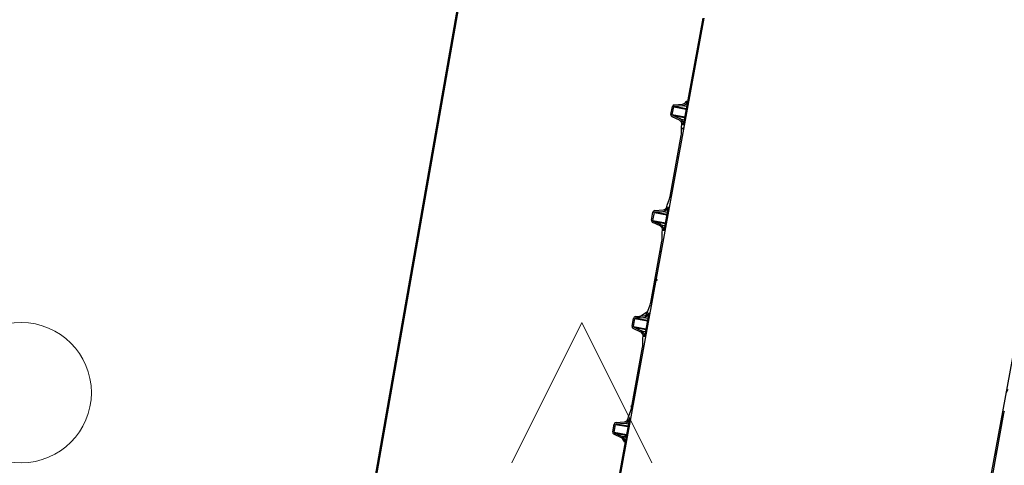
# Model space of a CAD drawing. Header units: metres. Extents: x 7482748 to 7484637, y 5684406 to 5687014.
# Tile 210 of 256: x 7484471.97 to 7484479, y 5686561.52 to 5686564.7. Entities that reach past the tile are written whole.
import ezdxf

# ---------------------------------------------------------------- set-up
doc = ezdxf.new("R2010")
doc.units = ezdxf.units.M
doc.header["$MEASUREMENT"] = 0
for name, color, linetype, lineweight in [('droga', 104, 'Continuous', 25), ('POMIAR', 7, 'Continuous', 0), ('projektowane obiekty', 5, 'Continuous', 35)]:
    doc.layers.add(name, color=color, linetype=linetype, lineweight=lineweight)
doc.layers.add('Oczyszczalnia Szumowo', color=7, linetype='Continuous', lineweight=30, true_color=0x35d926)
pattern_1 = [(61.47369768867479, (7574093.485507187, 5866480.874656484), (-0.2789548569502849, 0.1516259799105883), []), (61.47369768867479, (7574093.700797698, 5866480.93832095), (-0.2789548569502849, 0.1516259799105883), [0.396875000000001, -0.07937500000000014, 0, -0.07937500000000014])]

# ---------------------------------------------------------------- blocks, each defined once
blk = doc.blocks.new('OTZZ')
at = {"color": 0}
for p, q in [((0, 4), (0.5, 5)), ((0.5, 5), (1, 4)), ((4, 0), (4.5, 1)), ((4.5, 1), (5, 0))]:
    blk.add_line(p, q, dxfattribs=at)
for centre in [(4.5, 4.5), (0.5, 0.5)]:
    blk.add_circle(centre, 0.5, dxfattribs=at)
blk = doc.blocks.new('OWS')
at = {"layer": 'Oczyszczalnia Szumowo', "linetype": 'Continuous', "lineweight": 30}
h = blk.add_hatch(dxfattribs=at)
h.set_pattern_fill('ANSI35', color=0, scale=0.04999999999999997, angle=16.47369768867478, style=0)
h.set_pattern_definition(pattern_1)
edge = h.paths.add_edge_path(flags=0)
edge.add_arc((7574103.921904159, 5866475.45955278), 0.1000000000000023, 16.61979416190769, 26.473697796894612, ccw=False)
edge.add_line((7574104.017726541, 5866475.488154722), (7574104.080822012, 5866475.274788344))
edge.add_line((7574104.080822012, 5866475.274788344), (7574104.088787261, 5866475.277143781))
edge.add_line((7574104.088787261, 5866475.277143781), (7574102.619905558, 5866480.244377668))
edge.add_arc((7574103.899823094, 5866480.506448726), 1.306472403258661, 62.769621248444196, 191.5717205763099, ccw=False)
edge.add_line((7574104.497624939, 5866481.668129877), (7574104.50869143, 5866481.671402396))
edge.add_arc((7574103.899823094, 5866480.506448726), 1.314472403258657, 62.40597677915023, 193.2556642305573)
edge.add_arc((7574102.52392477, 5866480.178628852), 0.1000000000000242, 11.122858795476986, 15.316926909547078, ccw=False)
edge.add_line((7574102.622046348, 5866480.197920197), (7574102.627552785, 5866480.149392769))
edge.add_line((7574102.627552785, 5866480.149392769), (7574102.630433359, 5866480.139651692))
edge.add_arc((7574102.601509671, 5866480.131098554), 0.03016182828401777, -55.96500966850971, 16.473685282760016, ccw=False)
edge.add_line((7574102.618391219, 5866480.10610357), (7574102.568373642, 5866480.075484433))
edge.add_arc((7574102.576124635, 5866480.06282292), 0.01484559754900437, 121.4736979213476, 194.6507714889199)
edge.add_line((7574102.561761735, 5866480.059068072), (7574102.577919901, 5866480.004426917))
edge.add_arc((7574102.592430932, 5866480.008225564), 0.01499999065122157, 194.6695129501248, 265.6119865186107)
edge.add_line((7574102.591283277, 5866479.99326954), (7574102.649909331, 5866479.99477787))
edge.add_arc((7574102.650680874, 5866479.964787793), 0.03000000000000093, 16.47369754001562, 91.47369754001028, ccw=False)
edge.add_line((7574102.679449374, 5866479.973295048), (7574102.682329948, 5866479.963553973))
edge.add_line((7574102.682329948, 5866479.963553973), (7574102.704101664, 5866479.919836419))
edge.add_arc((7574102.614587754, 5866479.875257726), 0.1000000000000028, 16.61979416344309, 26.473697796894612, ccw=False)
edge.add_line((7574102.710410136, 5866479.903859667), (7574102.834616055, 5866479.48383956))
edge.add_arc((7574102.738649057, 5866479.455726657), 0.1000000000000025, 6.473697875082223, 16.327601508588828, ccw=False)
edge.add_line((7574102.838011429, 5866479.467001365), (7574102.843517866, 5866479.418473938))
edge.add_line((7574102.843517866, 5866479.418473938), (7574102.846398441, 5866479.408732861))
edge.add_arc((7574102.817423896, 5866479.400164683), 0.03021486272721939, -55.6328506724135, 16.47368469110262, ccw=False)
edge.add_line((7574102.834479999, 5866479.375224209), (7574102.784462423, 5866479.344605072))
edge.add_arc((7574102.792186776, 5866479.331987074), 0.014794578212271, 121.4736972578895, 194.3058217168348)
edge.add_line((7574102.777850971, 5866479.32833137), (7574102.794009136, 5866479.273690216))
edge.add_arc((7574102.808542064, 5866479.277404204), 0.01499999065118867, 194.3354947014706, 264.6938530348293)
edge.add_line((7574102.807154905, 5866479.26246849), (7574102.865780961, 5866479.263976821))
edge.add_arc((7574102.866552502, 5866479.233986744), 0.03000000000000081, 16.47369754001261, 91.47369754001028, ccw=False)
edge.add_line((7574102.895321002, 5866479.242493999), (7574102.898201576, 5866479.232752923))
edge.add_line((7574102.898201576, 5866479.232752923), (7574102.919973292, 5866479.189035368))
edge.add_arc((7574102.830459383, 5866479.144456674), 0.1000000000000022, 16.619794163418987, 26.473697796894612, ccw=False)
edge.add_line((7574102.926281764, 5866479.173058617), (7574103.052472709, 5866478.746325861))
edge.add_arc((7574102.959756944, 5866478.708858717), 0.1000000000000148, 12.104747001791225, 22.004006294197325, ccw=False)
edge.add_line((7574103.057533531, 5866478.729828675), (7574103.063039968, 5866478.681301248))
edge.add_line((7574103.063039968, 5866478.681301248), (7574103.065920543, 5866478.671560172))
edge.add_arc((7574103.037152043, 5866478.663052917), 0.03000000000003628, -58.52630257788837, 16.473697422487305, ccw=False)
edge.add_line((7574103.052815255, 5866478.637466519), (7574103.00279768, 5866478.606847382))
edge.add_arc((7574103.010629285, 5866478.594054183), 0.01499999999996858, 121.4737011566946, 196.4737011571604)
edge.add_line((7574102.996245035, 5866478.589800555), (7574103.012403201, 5866478.535159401))
edge.add_arc((7574103.026787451, 5866478.539413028), 0.01499999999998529, 196.473699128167, 271.473699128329)
edge.add_line((7574103.027173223, 5866478.52441799), (7574103.085799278, 5866478.525926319))
edge.add_arc((7574103.08657082, 5866478.495936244), 0.03000000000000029, 16.473697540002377, 91.47369754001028, ccw=False)
edge.add_line((7574103.11533932, 5866478.504443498), (7574103.118219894, 5866478.494702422))
edge.add_line((7574103.118219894, 5866478.494702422), (7574103.13999161, 5866478.450984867))
edge.add_arc((7574103.050477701, 5866478.406406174), 0.1000000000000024, 16.619794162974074, 26.473697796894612, ccw=False)
edge.add_line((7574103.146300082, 5866478.435008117), (7574103.271640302, 5866478.011152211))
edge.add_arc((7574103.175673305, 5866477.983039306), 0.1000000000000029, 6.473697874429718, 16.327601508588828, ccw=False)
edge.add_line((7574103.275035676, 5866477.994314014), (7574103.280542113, 5866477.945786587))
edge.add_line((7574103.280542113, 5866477.945786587), (7574103.283422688, 5866477.936045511))
edge.add_arc((7574103.254654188, 5866477.927538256), 0.03000000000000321, -58.5263025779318, 16.473697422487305, ccw=False)
edge.add_line((7574103.2703174, 5866477.901951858), (7574103.220299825, 5866477.871332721))
edge.add_arc((7574103.22813143, 5866477.858539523), 0.01499999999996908, 121.4737011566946, 196.4737011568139)
edge.add_line((7574103.213747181, 5866477.854285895), (7574103.229905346, 5866477.79964474))
edge.add_arc((7574103.244289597, 5866477.803898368), 0.01499999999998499, 196.473699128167, 271.4736991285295)
edge.add_line((7574103.244675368, 5866477.78890333), (7574103.303301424, 5866477.79041166))
edge.add_arc((7574103.304072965, 5866477.760421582), 0.02999999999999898, 16.473697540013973, 91.47369754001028, ccw=False)
edge.add_line((7574103.332841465, 5866477.768928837), (7574103.33572204, 5866477.759187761))
edge.add_line((7574103.33572204, 5866477.759187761), (7574103.357493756, 5866477.715470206))
edge.add_arc((7574103.267979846, 5866477.670891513), 0.1000000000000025, 16.619794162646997, 26.473697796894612, ccw=False)
edge.add_line((7574103.363802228, 5866477.699493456), (7574103.489709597, 5866477.273719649))
edge.add_arc((7574103.3937426, 5866477.245606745), 0.1000000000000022, 6.473697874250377, 16.327601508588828, ccw=False)
edge.add_line((7574103.493104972, 5866477.256881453), (7574103.498611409, 5866477.208354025))
edge.add_line((7574103.498611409, 5866477.208354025), (7574103.501491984, 5866477.198612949))
edge.add_arc((7574103.472723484, 5866477.190105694), 0.03000000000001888, -58.52630257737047, 16.473697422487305, ccw=False)
edge.add_line((7574103.488386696, 5866477.164519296), (7574103.438369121, 5866477.133900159))
edge.add_arc((7574103.446200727, 5866477.121106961), 0.01499999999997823, 121.4737011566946, 196.4737011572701)
edge.add_line((7574103.431816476, 5866477.116853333), (7574103.447974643, 5866477.062212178))
edge.add_arc((7574103.462358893, 5866477.066465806), 0.01500000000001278, 196.473699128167, 271.4736991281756)
edge.add_line((7574103.462744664, 5866477.051470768), (7574103.521370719, 5866477.052979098))
edge.add_arc((7574103.522142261, 5866477.022989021), 0.02999999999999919, 16.473697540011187, 91.47369754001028, ccw=False)
edge.add_line((7574103.550910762, 5866477.031496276), (7574103.553791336, 5866477.0217552))
edge.add_line((7574103.553791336, 5866477.0217552), (7574103.575563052, 5866476.978037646))
edge.add_arc((7574103.486049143, 5866476.933458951), 0.1000000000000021, 16.619794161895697, 26.473697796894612, ccw=False)
edge.add_line((7574103.581871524, 5866476.962060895), (7574103.707211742, 5866476.538204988))
edge.add_arc((7574103.611244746, 5866476.510092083), 0.1000000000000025, 6.4736978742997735, 16.327601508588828, ccw=False)
edge.add_line((7574103.710607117, 5866476.521366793), (7574103.716113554, 5866476.472839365))
edge.add_line((7574103.716113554, 5866476.472839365), (7574103.718994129, 5866476.463098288))
edge.add_arc((7574103.690225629, 5866476.454591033), 0.03000000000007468, -58.52630257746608, 16.473697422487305, ccw=False)
edge.add_line((7574103.705888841, 5866476.429004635), (7574103.655871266, 5866476.398385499))
edge.add_arc((7574103.663702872, 5866476.3855923), 0.01499999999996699, 121.4737011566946, 196.4737011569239)
edge.add_line((7574103.649318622, 5866476.381338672), (7574103.665476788, 5866476.326697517))
edge.add_arc((7574103.679861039, 5866476.330951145), 0.014999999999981, 196.473699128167, 271.473699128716)
edge.add_line((7574103.680246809, 5866476.315956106), (7574103.738872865, 5866476.317464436))
edge.add_arc((7574103.739644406, 5866476.287474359), 0.03000000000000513, 16.47369754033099, 91.47369754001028, ccw=False)
edge.add_line((7574103.768412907, 5866476.295981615), (7574103.771293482, 5866476.286240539))
edge.add_line((7574103.771293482, 5866476.286240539), (7574103.793065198, 5866476.242522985))
edge.add_arc((7574103.703551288, 5866476.197944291), 0.1000000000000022, 16.61979416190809, 26.473697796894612, ccw=False)
edge.add_line((7574103.799373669, 5866476.226546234), (7574103.925564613, 5866475.799813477))
edge.add_arc((7574103.829597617, 5866475.771700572), 0.1000000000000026, 6.4736978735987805, 16.327601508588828, ccw=False)
edge.add_line((7574103.928959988, 5866475.782975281), (7574103.934466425, 5866475.734447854))
edge.add_line((7574103.934466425, 5866475.734447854), (7574103.937347, 5866475.724706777))
edge.add_arc((7574103.9085785, 5866475.716199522), 0.03000000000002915, -58.52630257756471, 16.473697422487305, ccw=False)
edge.add_line((7574103.924241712, 5866475.690613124), (7574103.874224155, 5866475.659994))
edge.add_arc((7574103.882055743, 5866475.647200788), 0.01499999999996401, 121.4736132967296, 196.4736954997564)
edge.add_line((7574103.867671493, 5866475.642947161), (7574103.883829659, 5866475.588306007))
edge.add_arc((7574103.89821391, 5866475.592559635), 0.0149999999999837, 196.473699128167, 271.4736991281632)
edge.add_line((7574103.898599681, 5866475.577564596), (7574103.957225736, 5866475.579072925))
edge.add_arc((7574103.957997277, 5866475.549082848), 0.02999999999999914, 16.47369754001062, 91.47369754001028, ccw=False)
edge.add_line((7574103.986765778, 5866475.557590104), (7574103.989646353, 5866475.547849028))
edge.add_line((7574103.989646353, 5866475.547849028), (7574104.011418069, 5866475.504131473))
edge = h.paths.add_edge_path(flags=0)
edge.add_arc((7574103.08657082, 5866478.495936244), 0.04000000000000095, 16.47369717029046, 91.47369717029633)
edge.add_line((7574103.085542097, 5866478.535923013), (7574103.026916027, 5866478.534414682))
edge.add_arc((7574103.026787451, 5866478.539413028), 0.005000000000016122, 196.473705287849, 271.47354088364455, ccw=False)
edge.add_line((7574103.021992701, 5866478.537995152), (7574103.005834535, 5866478.592636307))
edge.add_arc((7574103.010629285, 5866478.594054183), 0.004999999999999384, 121.47370153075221, 196.4737015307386, ccw=False)
edge.add_line((7574103.00801875, 5866478.598318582), (7574103.058036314, 5866478.628937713))
edge.add_arc((7574103.037152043, 5866478.663052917), 0.03999999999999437, 301.4736756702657, 376.4736962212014)
edge.add_line((7574103.075510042, 5866478.674395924), (7574103.124928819, 5866478.50727925))
edge = h.paths.add_edge_path(flags=0)
edge.add_line((7574102.856048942, 5866479.410562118), (7574102.904910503, 5866479.245329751))
edge.add_arc((7574102.866552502, 5866479.233986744), 0.04000000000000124, 16.47369717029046, 91.47369717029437)
edge.add_line((7574102.86552378, 5866479.273973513), (7574102.806897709, 5866479.272465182))
edge.add_arc((7574102.808542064, 5866479.277404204), 0.005205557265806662, 196.4736142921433, 251.58577778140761, ccw=False)
edge.add_line((7574102.803550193, 5866479.275928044), (7574102.787392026, 5866479.330569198))
edge.add_arc((7574102.792186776, 5866479.331987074), 0.004999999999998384, 121.4737015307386, 196.4737015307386, ccw=False)
edge.add_line((7574102.789576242, 5866479.336251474), (7574102.839593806, 5866479.366870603))
edge.add_arc((7574102.817423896, 5866479.400164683), 0.04000000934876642, 303.6589091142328, 375.0662530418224)
edge = h.paths.add_edge_path(flags=0)
edge.add_arc((7574103.957997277, 5866475.549082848), 0.04000000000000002, 16.47369717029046, 91.47369717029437)
edge.add_line((7574103.956968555, 5866475.589069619), (7574103.898342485, 5866475.587561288))
edge.add_arc((7574103.89821391, 5866475.592559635), 0.005000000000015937, 196.4737052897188, 271.47354088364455, ccw=False)
edge.add_line((7574103.89341916, 5866475.591141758), (7574103.877260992, 5866475.645782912))
edge.add_arc((7574103.882055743, 5866475.647200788), 0.0050000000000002, 121.47370153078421, 196.4737015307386, ccw=False)
edge.add_line((7574103.879445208, 5866475.651465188), (7574103.929462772, 5866475.682084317))
edge.add_arc((7574103.9085785, 5866475.716199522), 0.03999999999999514, 301.4736756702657, 376.4736962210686)
edge.add_line((7574103.9469365, 5866475.727542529), (7574103.996355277, 5866475.560425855))
edge = h.paths.add_edge_path(flags=0)
edge.add_arc((7574103.739644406, 5866476.287474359), 0.04000000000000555, 16.47369717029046, 91.47369717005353)
edge.add_line((7574103.738615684, 5866476.327461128), (7574103.679989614, 5866476.325952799))
edge.add_arc((7574103.679861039, 5866476.330951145), 0.005000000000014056, 196.4737052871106, 271.47354088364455, ccw=False)
edge.add_line((7574103.675066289, 5866476.329533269), (7574103.658908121, 5866476.384174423))
edge.add_arc((7574103.663702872, 5866476.3855923), 0.005000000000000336, 121.4737015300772, 196.4737015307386, ccw=False)
edge.add_line((7574103.661092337, 5866476.389856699), (7574103.711109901, 5866476.420475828))
edge.add_arc((7574103.690225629, 5866476.454591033), 0.0400000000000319, 301.4736756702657, 376.4736962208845)
edge.add_line((7574103.728583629, 5866476.465934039), (7574103.778002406, 5866476.298817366))
edge = h.paths.add_edge_path(flags=0)
edge.add_line((7574103.521113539, 5866477.062975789), (7574103.462487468, 5866477.061467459))
edge.add_arc((7574103.462358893, 5866477.066465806), 0.00500000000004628, 196.4737052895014, 271.47354088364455, ccw=False)
edge.add_line((7574103.457564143, 5866477.06504793), (7574103.441405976, 5866477.119689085))
edge.add_arc((7574103.446200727, 5866477.121106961), 0.005000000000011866, 121.47370152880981, 196.4737015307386, ccw=False)
edge.add_line((7574103.443590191, 5866477.12537136), (7574103.493607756, 5866477.15599049))
edge.add_arc((7574103.472723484, 5866477.190105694), 0.03999999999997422, 301.4736756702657, 376.4736962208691)
edge.add_line((7574103.511081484, 5866477.2014487), (7574103.56050026, 5866477.034332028))
edge.add_arc((7574103.522142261, 5866477.022989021), 0.03999999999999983, 16.47369717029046, 91.47369717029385)
edge = h.paths.add_edge_path(flags=0)
edge.add_line((7574103.303044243, 5866477.800408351), (7574103.244418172, 5866477.79890002))
edge.add_arc((7574103.244289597, 5866477.803898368), 0.005000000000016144, 196.4737052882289, 271.47354088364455, ccw=False)
edge.add_line((7574103.239494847, 5866477.802480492), (7574103.22333668, 5866477.857121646))
edge.add_arc((7574103.22813143, 5866477.858539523), 0.005000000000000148, 121.47370153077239, 196.4737015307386, ccw=False)
edge.add_line((7574103.225520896, 5866477.862803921), (7574103.275538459, 5866477.893423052))
edge.add_arc((7574103.254654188, 5866477.927538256), 0.03999999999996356, 301.4736756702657, 376.4736962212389)
edge.add_line((7574103.293012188, 5866477.938881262), (7574103.342430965, 5866477.771764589))
edge.add_arc((7574103.304072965, 5866477.760421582), 0.04000000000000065, 16.47369717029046, 91.47369717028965)
edge = h.paths.add_edge_path(flags=0)
edge.add_line((7574102.573514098, 5866480.067087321), (7574102.623531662, 5866480.097706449))
edge.add_arc((7574102.601509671, 5866480.131098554), 0.04000000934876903, 303.4047297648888, 375.2660471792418)
edge.add_line((7574102.640098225, 5866480.141630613), (7574102.689038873, 5866479.976130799))
edge.add_arc((7574102.650680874, 5866479.964787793), 0.04000000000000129, 16.47369717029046, 91.47369717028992)
edge.add_line((7574102.649652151, 5866480.004774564), (7574102.591026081, 5866480.003266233))
edge.add_arc((7574102.592430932, 5866480.008225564), 0.005154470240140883, 196.473614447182, 254.18393689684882, ccw=False)
edge.add_line((7574102.58748805, 5866480.006763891), (7574102.571329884, 5866480.061405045))
edge.add_arc((7574102.576124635, 5866480.06282292), 0.004999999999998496, 121.4737015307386, 196.4737015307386, ccw=False)
h = blk.add_hatch(dxfattribs=at)
h.set_pattern_fill('ANSI35', color=0, scale=0.04999999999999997, angle=16.47369768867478, style=0)
h.set_pattern_definition(pattern_1)
edge = h.paths.add_edge_path(flags=0)
edge.add_line((7574106.338787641, 5866477.191762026), (7574106.280161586, 5866477.190253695))
edge.add_arc((7574106.279390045, 5866477.220243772), 0.03000000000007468, 196.4736975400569, 271.47369754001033, ccw=False)
edge.add_line((7574106.250621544, 5866477.211736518), (7574106.247740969, 5866477.221477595))
edge.add_line((7574106.247740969, 5866477.221477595), (7574106.225969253, 5866477.265195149))
edge.add_arc((7574106.315483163, 5866477.309773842), 0.1000000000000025, 196.6197941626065, 206.4736977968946, ccw=False)
edge.add_line((7574106.219660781, 5866477.2811719), (7574106.094320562, 5866477.705027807))
edge.add_arc((7574106.190287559, 5866477.73314071), 0.1000000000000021, 186.473697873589, 196.3276015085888, ccw=False)
edge.add_line((7574106.090925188, 5866477.721866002), (7574106.085418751, 5866477.77039343))
edge.add_line((7574106.085418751, 5866477.77039343), (7574106.082538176, 5866477.780134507))
edge.add_arc((7574106.111306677, 5866477.788641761), 0.02999999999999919, 121.4736974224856, 196.4736974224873, ccw=False)
edge.add_line((7574106.095643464, 5866477.814228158), (7574106.145661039, 5866477.844847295))
edge.add_arc((7574106.137829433, 5866477.857640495), 0.01500000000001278, 301.4737011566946, 376.4737011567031)
edge.add_line((7574106.152213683, 5866477.861894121), (7574106.136055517, 5866477.916535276))
edge.add_arc((7574106.121671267, 5866477.912281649), 0.01499999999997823, 16.47369912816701, 91.47369912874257)
edge.add_line((7574106.121285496, 5866477.927276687), (7574106.062659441, 5866477.925768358))
edge.add_arc((7574106.061887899, 5866477.955758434), 0.03000000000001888, 196.4736975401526, 271.47369754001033, ccw=False)
edge.add_line((7574106.033119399, 5866477.947251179), (7574106.030238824, 5866477.956992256))
edge.add_line((7574106.030238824, 5866477.956992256), (7574106.008467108, 5866478.000709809))
edge.add_arc((7574106.097981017, 5866478.045288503), 0.1000000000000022, 196.6197941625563, 206.4736977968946, ccw=False)
edge.add_line((7574106.002158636, 5866478.016686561), (7574105.876251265, 5866478.442460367))
edge.add_arc((7574105.972218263, 5866478.470573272), 0.1000000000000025, 186.4736978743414, 196.3276015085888, ccw=False)
edge.add_line((7574105.872855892, 5866478.459298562), (7574105.867349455, 5866478.507825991))
edge.add_line((7574105.867349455, 5866478.507825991), (7574105.86446888, 5866478.517567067))
edge.add_arc((7574105.89323738, 5866478.526074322), 0.02999999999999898, 121.4736974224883, 196.4736974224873, ccw=False)
edge.add_line((7574105.877574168, 5866478.55166072), (7574105.927591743, 5866478.582279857))
edge.add_arc((7574105.919760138, 5866478.595073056), 0.01499999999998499, 301.4737011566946, 376.4737011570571)
edge.add_line((7574105.934144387, 5866478.599326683), (7574105.917986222, 5866478.653967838))
edge.add_arc((7574105.903601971, 5866478.649714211), 0.01499999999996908, 16.47369912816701, 91.47369912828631)
edge.add_line((7574105.9032162, 5866478.664709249), (7574105.844590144, 5866478.663200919))
edge.add_arc((7574105.843818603, 5866478.693190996), 0.03000000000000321, 196.4736975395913, 271.47369754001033, ccw=False)
edge.add_line((7574105.815050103, 5866478.684683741), (7574105.812169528, 5866478.694424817))
edge.add_line((7574105.812169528, 5866478.694424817), (7574105.790397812, 5866478.73814237))
edge.add_arc((7574105.879911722, 5866478.782721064), 0.1000000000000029, 196.6197941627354, 206.4736977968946, ccw=False)
edge.add_line((7574105.78408934, 5866478.754119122), (7574105.65874912, 5866479.177975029))
edge.add_arc((7574105.754716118, 5866479.206087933), 0.1000000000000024, 186.4736978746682, 196.3276015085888, ccw=False)
edge.add_line((7574105.655353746, 5866479.194813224), (7574105.649847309, 5866479.243340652))
edge.add_line((7574105.649847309, 5866479.243340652), (7574105.646966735, 5866479.253081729))
edge.add_arc((7574105.675735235, 5866479.261588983), 0.03000000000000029, 121.4736974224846, 196.4736974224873, ccw=False)
edge.add_line((7574105.660072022, 5866479.287175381), (7574105.710089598, 5866479.317794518))
edge.add_arc((7574105.702257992, 5866479.330587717), 0.01499999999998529, 301.4737011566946, 376.4737011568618)
edge.add_line((7574105.716642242, 5866479.334841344), (7574105.700484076, 5866479.389482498))
edge.add_arc((7574105.686099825, 5866479.385228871), 0.01499999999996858, 16.47369912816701, 91.47369912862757)
edge.add_line((7574105.685714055, 5866479.40022391), (7574105.627087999, 5866479.39871558))
edge.add_arc((7574105.626316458, 5866479.428705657), 0.03000000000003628, 206.0483382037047, 271.47369754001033, ccw=False)
edge.add_line((7574105.599363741, 5866479.415531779), (7574105.58967313, 5866479.412666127))
edge.add_arc((7574105.626316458, 5866479.428705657), 0.03999999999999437, 203.6399729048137, 271.4737183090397)
edge.add_line((7574105.627345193, 5866479.388718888), (7574105.685971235, 5866479.390227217))
edge.add_arc((7574105.686099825, 5866479.385228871), 0.004999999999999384, 16.473701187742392, 91.47370118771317, ccw=False)
edge.add_line((7574105.690894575, 5866479.386646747), (7574105.707052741, 5866479.332005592))
edge.add_arc((7574105.702257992, 5866479.330587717), 0.005000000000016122, -58.52613406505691, 16.473701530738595, ccw=False)
edge.add_line((7574105.704868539, 5866479.326323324), (7574105.65485095, 5866479.295704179))
edge.add_arc((7574105.675735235, 5866479.261588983), 0.04000000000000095, 121.4736978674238, 196.4736978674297)
edge.add_line((7574105.637377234, 5866479.250245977), (7574105.589373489, 5866479.412577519))
edge.add_line((7574105.589373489, 5866479.412577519), (7574105.581408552, 5866479.410222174))
edge.add_line((7574105.581408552, 5866479.410222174), (7574106.28115085, 5866477.04394336))
edge.add_line((7574106.28115085, 5866477.04394336), (7574106.289115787, 5866477.046298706))
edge.add_line((7574106.289115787, 5866477.046298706), (7574106.241032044, 5866477.208900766))
edge.add_arc((7574106.279390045, 5866477.220243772), 0.0400000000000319, 196.4736971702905, 271.4737177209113)
edge.add_line((7574106.28041878, 5866477.180257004), (7574106.339044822, 5866477.181765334))
edge.add_arc((7574106.339173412, 5866477.176766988), 0.005000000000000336, 16.473701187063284, 91.47370118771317, ccw=False)
edge.add_line((7574106.343968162, 5866477.178184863), (7574106.360126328, 5866477.123543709))
edge.add_arc((7574106.355331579, 5866477.122125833), 0.005000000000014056, -58.52613406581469, 16.473701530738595, ccw=False)
edge.add_line((7574106.357942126, 5866477.117861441), (7574106.307924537, 5866477.087242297))
edge.add_arc((7574106.328808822, 5866477.0531271), 0.04000000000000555, 121.4736978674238, 189.7145030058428)
edge.add_line((7574106.28938239, 5866477.046377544), (7574106.299061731, 5866477.049239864))
edge.add_arc((7574106.328808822, 5866477.0531271), 0.03000000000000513, 121.4736991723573, 187.4450089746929, ccw=False)
edge.add_line((7574106.31314561, 5866477.078713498), (7574106.363163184, 5866477.109332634))
edge.add_arc((7574106.355331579, 5866477.122125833), 0.014999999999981, 301.4737011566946, 376.4737011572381)
edge.add_line((7574106.369715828, 5866477.12637946), (7574106.353557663, 5866477.181020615))
edge.add_arc((7574106.339173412, 5866477.176766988), 0.01499999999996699, 16.47369912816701, 91.47369912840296)
edge = h.paths.add_edge_path(flags=0)
edge.add_line((7574105.908396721, 5866478.651132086), (7574105.924554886, 5866478.596490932))
edge.add_arc((7574105.919760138, 5866478.595073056), 0.005000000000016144, -58.52613406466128, 16.473701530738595, ccw=False)
edge.add_line((7574105.922370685, 5866478.590808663), (7574105.872353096, 5866478.56018952))
edge.add_arc((7574105.89323738, 5866478.526074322), 0.04000000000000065, 121.4736978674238, 196.4736978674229)
edge.add_line((7574105.85487938, 5866478.514731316), (7574105.805460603, 5866478.68184799))
edge.add_arc((7574105.843818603, 5866478.693190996), 0.03999999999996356, 196.4736971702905, 271.4737177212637)
edge.add_line((7574105.844847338, 5866478.653204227), (7574105.903473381, 5866478.654712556))
edge.add_arc((7574105.903601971, 5866478.649714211), 0.005000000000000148, 16.473701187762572, 91.47370118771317, ccw=False)
edge = h.paths.add_edge_path(flags=0)
edge.add_line((7574106.126466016, 5866477.913699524), (7574106.142624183, 5866477.85905837))
edge.add_arc((7574106.137829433, 5866477.857640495), 0.00500000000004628, -58.52613406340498, 16.473701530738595, ccw=False)
edge.add_line((7574106.140439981, 5866477.853376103), (7574106.090422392, 5866477.822756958))
edge.add_arc((7574106.111306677, 5866477.788641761), 0.03999999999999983, 121.4736978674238, 196.4736978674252)
edge.add_line((7574106.072948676, 5866477.777298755), (7574106.023529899, 5866477.944415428))
edge.add_arc((7574106.061887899, 5866477.955758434), 0.03999999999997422, 196.4736971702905, 271.4737177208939)
edge.add_line((7574106.062916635, 5866477.915771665), (7574106.121542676, 5866477.917279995))
edge.add_arc((7574106.121671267, 5866477.912281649), 0.005000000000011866, 16.473701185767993, 91.47370118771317, ccw=False)
at = {"layer": 'Oczyszczalnia Szumowo', "color": 0, "linetype": 'Continuous', "lineweight": 30}
for p, q in [((7574102.619905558, 5866480.244377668), (7574104.088787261, 5866475.277143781)), ((7574105.58967313, 5866479.412666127), (7574105.37174586, 5866480.154489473)), ((7574106.452997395, 5866476.462819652), (7574105.409562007, 5866479.991345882)), ((7574105.589373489, 5866479.412577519), (7574105.581408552, 5866479.410222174)), ((7574105.637377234, 5866479.250245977), (7574105.589373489, 5866479.412577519)), ((7574105.599363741, 5866479.415531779), (7574105.58967313, 5866479.412666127)), ((7574105.627345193, 5866479.388718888), (7574105.598914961, 5866479.380311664)), ((7574105.685971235, 5866479.390227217), (7574105.6032192, 5866479.365756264)), ((7574105.690894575, 5866479.386646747), (7574105.604588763, 5866479.361124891)), ((7574105.627087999, 5866479.39871558), (7574105.685714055, 5866479.40022391)), ((7574105.627345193, 5866479.388718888), (7574105.685971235, 5866479.390227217)), ((7574105.690894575, 5866479.386646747), (7574105.707052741, 5866479.332005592)), ((7574105.700484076, 5866479.389482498), (7574105.716642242, 5866479.334841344)), ((7574105.707052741, 5866479.332005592), (7574105.620746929, 5866479.306483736)), ((7574105.704868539, 5866479.326323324), (7574105.622116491, 5866479.301852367)), ((7574105.704868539, 5866479.326323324), (7574105.65485095, 5866479.295704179)), ((7574105.710089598, 5866479.317794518), (7574105.660072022, 5866479.287175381)), ((7574105.65485095, 5866479.295704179), (7574105.626420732, 5866479.28729696)), ((7574105.646966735, 5866479.253081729), (7574105.649847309, 5866479.243340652)), ((7574105.649847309, 5866479.243340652), (7574105.655353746, 5866479.194813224)), ((7574105.65874912, 5866479.177975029), (7574105.78408934, 5866478.754119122)), ((7574105.790397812, 5866478.73814237), (7574105.812169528, 5866478.694424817)), ((7574105.85487938, 5866478.514731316), (7574105.805460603, 5866478.68184799)), ((7574105.812169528, 5866478.694424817), (7574105.815050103, 5866478.684683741)), ((7574105.844847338, 5866478.653204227), (7574105.816417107, 5866478.644797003)), ((7574105.903473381, 5866478.654712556), (7574105.820721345, 5866478.630241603)), ((7574105.908396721, 5866478.651132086), (7574105.822090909, 5866478.62561023)), ((7574105.844590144, 5866478.663200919), (7574105.9032162, 5866478.664709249)), ((7574105.844847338, 5866478.653204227), (7574105.903473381, 5866478.654712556)), ((7574105.908396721, 5866478.651132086), (7574105.924554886, 5866478.596490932)), ((7574105.917986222, 5866478.653967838), (7574105.934144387, 5866478.599326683)), ((7574105.924554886, 5866478.596490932), (7574105.838249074, 5866478.570969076)), ((7574105.922370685, 5866478.590808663), (7574105.839618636, 5866478.566337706)), ((7574105.872353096, 5866478.56018952), (7574105.843922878, 5866478.5517823)), ((7574105.922370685, 5866478.590808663), (7574105.872353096, 5866478.56018952)), ((7574105.927591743, 5866478.582279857), (7574105.877574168, 5866478.55166072)), ((7574105.86446888, 5866478.517567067), (7574105.867349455, 5866478.507825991)), ((7574105.867349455, 5866478.507825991), (7574105.872855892, 5866478.459298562)), ((7574103.271640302, 5866478.011152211), (7574103.146300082, 5866478.435008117)), ((7574105.876251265, 5866478.442460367), (7574106.002158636, 5866478.016686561)), ((7574106.008467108, 5866478.000709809), (7574106.030238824, 5866477.956992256)), ((7574106.072948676, 5866477.777298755), (7574106.023529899, 5866477.944415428)), ((7574106.030238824, 5866477.956992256), (7574106.033119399, 5866477.947251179)), ((7574106.062916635, 5866477.915771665), (7574106.034486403, 5866477.907364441)), ((7574106.121542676, 5866477.917279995), (7574106.038790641, 5866477.892809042)), ((7574106.126466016, 5866477.913699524), (7574106.040160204, 5866477.888177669)), ((7574106.062659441, 5866477.925768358), (7574106.121285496, 5866477.927276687)), ((7574106.062916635, 5866477.915771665), (7574106.121542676, 5866477.917279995)), ((7574106.126466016, 5866477.913699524), (7574106.142624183, 5866477.85905837)), ((7574106.136055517, 5866477.916535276), (7574106.152213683, 5866477.861894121)), ((7574106.142624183, 5866477.85905837), (7574106.056318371, 5866477.833536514)), ((7574106.140439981, 5866477.853376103), (7574106.057687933, 5866477.828905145)), ((7574106.140439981, 5866477.853376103), (7574106.090422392, 5866477.822756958)), ((7574106.145661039, 5866477.844847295), (7574106.095643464, 5866477.814228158)), ((7574106.090422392, 5866477.822756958), (7574106.061992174, 5866477.814349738)), ((7574106.082538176, 5866477.780134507), (7574106.085418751, 5866477.77039343)), ((7574106.085418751, 5866477.77039343), (7574106.090925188, 5866477.721866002)), ((7574106.094320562, 5866477.705027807), (7574106.219660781, 5866477.2811719)), ((7574106.225969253, 5866477.265195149), (7574106.247740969, 5866477.221477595)), ((7574106.461335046, 5866476.465285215), (7574106.241032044, 5866477.208900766)), ((7574106.247740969, 5866477.221477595), (7574106.250621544, 5866477.211736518)), ((7574106.28041878, 5866477.180257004), (7574106.251988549, 5866477.17184978)), ((7574106.339044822, 5866477.181765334), (7574106.256292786, 5866477.15729438)), ((7574106.343968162, 5866477.178184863), (7574106.25766235, 5866477.152663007)), ((7574106.360126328, 5866477.123543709), (7574106.273820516, 5866477.098021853)), ((7574106.280161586, 5866477.190253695), (7574106.338787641, 5866477.191762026)), ((7574106.28041878, 5866477.180257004), (7574106.339044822, 5866477.181765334)), ((7574106.343968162, 5866477.178184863), (7574106.360126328, 5866477.123543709)), ((7574106.353557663, 5866477.181020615), (7574106.369715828, 5866477.12637946)), ((7574106.357942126, 5866477.117861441), (7574106.275190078, 5866477.093390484)), ((7574106.307924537, 5866477.087242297), (7574106.279494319, 5866477.078835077)), ((7574106.357942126, 5866477.117861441), (7574106.307924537, 5866477.087242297)), ((7574106.363163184, 5866477.109332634), (7574106.31314561, 5866477.078713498)), ((7574106.28115085, 5866477.04394336), (7574106.289115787, 5866477.046298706)), ((7574106.28938239, 5866477.046377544), (7574106.299061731, 5866477.049239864))]:
    blk.add_line(p, q, dxfattribs=at)
for centre, radius, start, end in [((7574105.626316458, 5866479.428705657), 0.03999999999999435, 203.6399729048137, 271.4737171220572), ((7574105.626316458, 5866479.428705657), 0.03000000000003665, 206.0483386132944, 271.4736975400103), ((7574105.686099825, 5866479.385228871), 0.01499999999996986, 16.47369571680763, 91.47369754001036), ((7574105.686099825, 5866479.385228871), 0.004999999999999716, 16.47369129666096, 91.47370118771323), ((7574105.702257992, 5866479.330587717), 0.005000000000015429, 301.4738554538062, 16.47369129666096), ((7574105.702257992, 5866479.330587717), 0.01499999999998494, 301.4736962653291, 16.47369571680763), ((7574105.675735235, 5866479.261588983), 0.04000000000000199, 121.4736997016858, 196.4736971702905), ((7574105.675735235, 5866479.261588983), 0.03000000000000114, 121.4736977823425, 196.4736974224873), ((7574105.754716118, 5866479.206087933), 0.1000000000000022, 186.4736978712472, 196.3276009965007), ((7574105.879911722, 5866478.782721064), 0.1000000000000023, 196.6197937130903, 206.4736977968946), ((7574105.843818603, 5866478.693190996), 0.03999999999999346, 196.4736971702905, 271.4737171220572), ((7574105.843818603, 5866478.693190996), 0.0300000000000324, 196.4736974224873, 271.4736975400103), ((7574105.903601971, 5866478.649714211), 0.01499999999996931, 16.47369571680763, 91.47369754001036), ((7574105.903601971, 5866478.649714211), 0.005000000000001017, 16.47369129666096, 91.47369051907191), ((7574105.919760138, 5866478.595073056), 0.01499999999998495, 301.4736932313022, 16.47369571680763), ((7574105.89323738, 5866478.526074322), 0.0400000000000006, 121.4736990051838, 196.4736971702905), ((7574105.89323738, 5866478.526074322), 0.02999999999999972, 121.4736962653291, 196.4736974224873), ((7574105.919760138, 5866478.595073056), 0.00500000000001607, 301.4738463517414, 16.47370153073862), ((7574105.972218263, 5866478.470573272), 0.100000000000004, 186.4736978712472, 196.3276009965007), ((7574103.175673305, 5866477.983039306), 0.100000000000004, 6.473697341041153, 16.32760150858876), ((7574106.097981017, 5866478.045288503), 0.1000000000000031, 196.6197942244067, 206.4736977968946), ((7574106.061887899, 5866477.955758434), 0.03999999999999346, 196.4736971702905, 271.4737171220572), ((7574106.061887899, 5866477.955758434), 0.03000000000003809, 196.4736974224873, 271.4736975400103), ((7574106.121671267, 5866477.912281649), 0.01499999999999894, 16.47369571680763, 91.47369754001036), ((7574106.121671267, 5866477.912281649), 0.005000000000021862, 16.47369129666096, 91.47370118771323), ((7574106.137829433, 5866477.857640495), 0.00500000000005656, 301.4738610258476, 16.47369129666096), ((7574106.137829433, 5866477.857640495), 0.01500000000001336, 301.4736962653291, 16.47369571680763), ((7574106.111306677, 5866477.788641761), 0.04000000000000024, 121.4736990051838, 196.4736971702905), ((7574106.111306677, 5866477.788641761), 0.02999999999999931, 121.4736977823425, 196.4736974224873), ((7574106.190287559, 5866477.73314071), 0.100000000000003, 186.4736967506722, 196.3276004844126), ((7574106.315483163, 5866477.309773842), 0.1000000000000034, 196.6197937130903, 206.4736973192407), ((7574106.279390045, 5866477.220243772), 0.04000000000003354, 196.4736971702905, 271.4737171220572), ((7574106.279390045, 5866477.220243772), 0.03000000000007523, 196.4736974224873, 271.4736975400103), ((7574106.339173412, 5866477.176766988), 0.01499999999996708, 16.47369571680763, 91.47369754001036), ((7574106.339173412, 5866477.176766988), 0.005000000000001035, 16.47369129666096, 91.47369051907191), ((7574106.355331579, 5866477.122125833), 0.005000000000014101, 301.4738610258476, 16.47370153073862), ((7574106.355331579, 5866477.122125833), 0.01499999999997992, 301.4736932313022, 16.47369571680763), ((7574106.328808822, 5866477.0531271), 0.04000000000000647, 121.4736990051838, 189.7145034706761), ((7574106.328808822, 5866477.0531271), 0.03000000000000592, 121.4736962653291, 187.4450072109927)]:
    blk.add_arc(centre, radius, start, end, dxfattribs=at)

msp = doc.modelspace()

# ---------------------------------------------------------------- linework, layer by layer
at = {"layer": 'droga', "linetype": 'Continuous', "lineweight": 50}
msp.add_line((7484473.241505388, 5686554.217313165), (7484477.267332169, 5686577.092839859), dxfattribs=at)

# ---------------------------------------------------------------- block references
at = {"layer": 'POMIAR'}
for p in [(7484471.485083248, 5686561.542862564), (7484475.485083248, 5686557.542862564)]:
    msp.add_blockref('OTZZ', p, dxfattribs=at)
at = {"layer": 'projektowane obiekty', "lineweight": 50, "rotation": 153.142650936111}
msp.add_blockref('OWS', (16891897.66496817, 7498488.657542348), dxfattribs=at)

doc.saveas('drawing.dxf')
